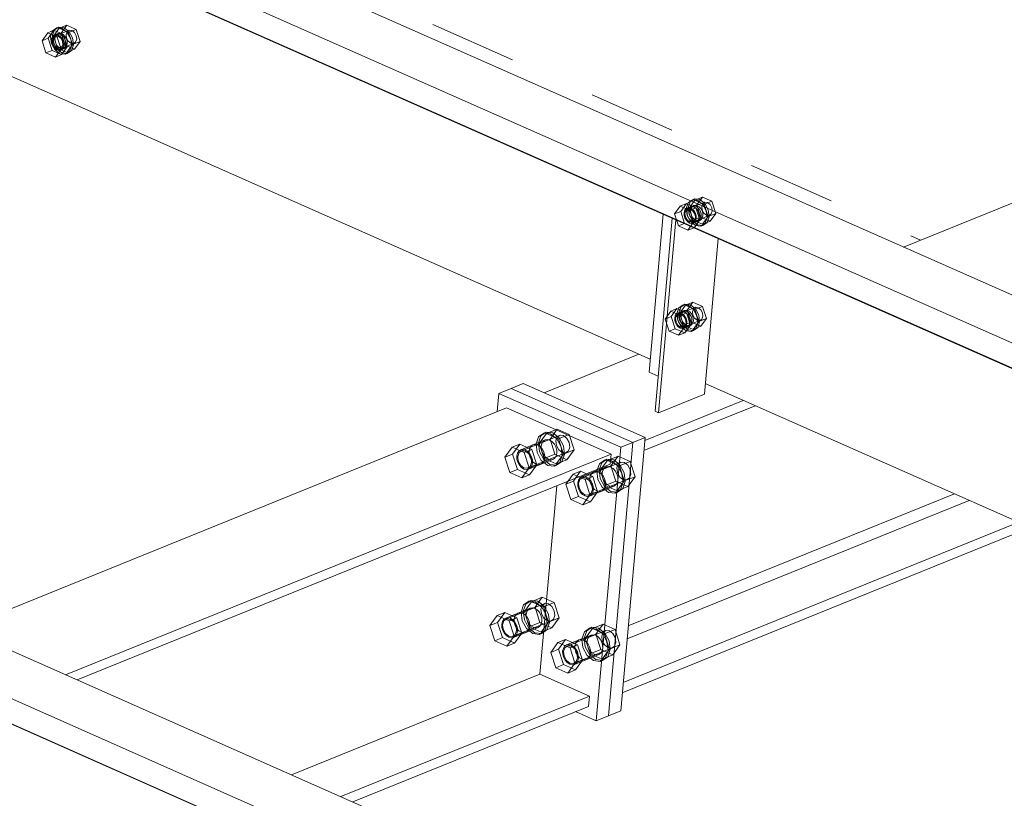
# Model space of a CAD drawing. Header units: millimetres. Extents: x -127 to 701, y 152 to 732.
# Tile 55 of 75: x 521 to 532, y 345 to 354. Entities that reach past the tile are written whole.
import ezdxf

# ---------------------------------------------------------------- set-up
doc = ezdxf.new("R2010")
doc.units = ezdxf.units.MM
for name, pattern in [('XKITLINE00', [0]), ('XKITLINE01', [4, 1, -1, 1, -1]), ('XKITLINE02', [4, 2, -2])]:
    doc.linetypes.add(name, pattern=pattern)
doc.layers.add('Schrauben', color=7, linetype='Continuous', lineweight=0)
doc.layers.add('Teil', color=7, linetype='Continuous', lineweight=0)

msp = doc.modelspace()

# ---------------------------------------------------------------- linework, layer by layer
at = {"layer": 'Schrauben', "linetype": 'XKITLINE02', "lineweight": 0}
for p, q in [((521.02, 353.607), (521.107, 353.643)), ((521.042, 353.552), (521.107, 353.643)), ((521.107, 353.643), (521.217, 353.594)), ((520.945, 353.578), (520.922, 353.513)), ((520.922, 353.513), (520.932, 353.433)), ((520.944, 353.522), (520.967, 353.587)), ((520.954, 353.442), (520.944, 353.522)), ((520.994, 353.612), (520.945, 353.578)), ((521.02, 353.607), (520.955, 353.517)), ((520.955, 353.517), (521.042, 353.552)), ((520.955, 353.517), (520.999, 353.378)), ((520.973, 353.527), (520.961, 353.508)), ((520.967, 353.587), (521.015, 353.62)), ((521.007, 353.546), (520.968, 353.53)), ((520.972, 353.491), (520.978, 353.515)), ((520.99, 353.539), (520.973, 353.527)), ((520.978, 353.52), (521.136, 353.583)), ((520.978, 353.515), (520.99, 353.534)), ((520.99, 353.534), (521.007, 353.546)), ((521.01, 353.542), (520.99, 353.539)), ((520.994, 353.612), (521.015, 353.62)), ((521.055, 353.604), (520.994, 353.612)), ((521.007, 353.546), (521.028, 353.55)), ((521.032, 353.537), (521.01, 353.542)), ((521.015, 353.62), (521.077, 353.613)), ((521.129, 353.559), (521.02, 353.607)), ((521.028, 353.55), (521.05, 353.544)), ((521.054, 353.523), (521.032, 353.537)), ((521.087, 353.414), (521.042, 353.552)), ((521.05, 353.544), (521.071, 353.53)), ((521.072, 353.503), (521.054, 353.523)), ((521.113, 353.559), (521.055, 353.604)), ((521.071, 353.53), (521.089, 353.51)), ((521.077, 353.613), (521.135, 353.567)), ((521.101, 353.534), (521.112, 353.567)), ((521.106, 353.494), (521.101, 353.534)), ((521.112, 353.567), (521.136, 353.583)), ((521.153, 353.486), (521.113, 353.559)), ((521.129, 353.559), (521.217, 353.594)), ((521.174, 353.42), (521.129, 353.559)), ((521.135, 353.567), (521.174, 353.495)), ((521.136, 353.583), (521.167, 353.58)), ((521.167, 353.58), (521.196, 353.557)), ((521.196, 353.557), (521.216, 353.521)), ((521.216, 353.521), (521.221, 353.481)), ((521.217, 353.594), (521.261, 353.456)), ((520.932, 353.433), (520.971, 353.361)), ((520.993, 353.37), (520.954, 353.442)), ((520.961, 353.508), (520.955, 353.483)), ((520.955, 353.483), (520.956, 353.456)), ((520.956, 353.456), (520.964, 353.428)), ((520.964, 353.428), (520.978, 353.402)), ((520.973, 353.463), (520.972, 353.491)), ((520.981, 353.435), (520.973, 353.463)), ((520.978, 353.402), (520.996, 353.382)), ((520.995, 353.409), (520.981, 353.435)), ((521.014, 353.389), (520.995, 353.409)), ((520.999, 353.378), (521.087, 353.414)), ((521.027, 353.368), (521.185, 353.432)), ((521.086, 353.477), (521.072, 353.503)), ((521.077, 353.378), (521.089, 353.397)), ((521.094, 353.449), (521.086, 353.477)), ((521.196, 353.365), (521.087, 353.414)), ((521.089, 353.51), (521.103, 353.484)), ((521.089, 353.397), (521.095, 353.422)), ((521.095, 353.422), (521.094, 353.449)), ((521.106, 353.404), (521.094, 353.385)), ((521.103, 353.484), (521.111, 353.456)), ((521.125, 353.458), (521.106, 353.494)), ((521.112, 353.429), (521.106, 353.404)), ((521.109, 353.33), (521.174, 353.42)), ((521.111, 353.456), (521.112, 353.429)), ((521.154, 353.435), (521.125, 353.458)), ((521.14, 353.341), (521.162, 353.407)), ((521.162, 353.407), (521.153, 353.486)), ((521.185, 353.432), (521.154, 353.435)), ((521.184, 353.415), (521.162, 353.35)), ((521.174, 353.495), (521.184, 353.415)), ((521.174, 353.42), (521.261, 353.456)), ((521.209, 353.448), (521.185, 353.432)), ((521.261, 353.456), (521.196, 353.365)), ((521.221, 353.481), (521.209, 353.448)), ((520.971, 353.361), (521.029, 353.315)), ((521.051, 353.324), (520.993, 353.37)), ((520.996, 353.382), (521.017, 353.368)), ((520.999, 353.378), (521.109, 353.33)), ((521.035, 353.375), (521.014, 353.389)), ((521.017, 353.368), (521.039, 353.363)), ((521.029, 353.315), (521.091, 353.308)), ((521.057, 353.37), (521.035, 353.375)), ((521.077, 353.373), (521.038, 353.357)), ((521.039, 353.363), (521.06, 353.366)), ((521.113, 353.317), (521.051, 353.324)), ((521.077, 353.373), (521.057, 353.37)), ((521.06, 353.366), (521.077, 353.378)), ((521.094, 353.385), (521.077, 353.373)), ((521.091, 353.308), (521.14, 353.341)), ((521.091, 353.308), (521.113, 353.317)), ((521.109, 353.33), (521.196, 353.365)), ((521.162, 353.35), (521.113, 353.317)), ((528.151, 351.566), (528.221, 351.595)), ((528.156, 351.504), (528.221, 351.595)), ((528.243, 351.604), (528.22, 351.539)), ((528.221, 351.595), (528.33, 351.546)), ((528.241, 351.532), (528.434, 351.61)), ((528.242, 351.548), (528.265, 351.613)), ((528.291, 351.638), (528.243, 351.604)), ((528.317, 351.634), (528.252, 351.543)), ((528.265, 351.613), (528.313, 351.647)), ((528.291, 351.638), (528.313, 351.647)), ((528.353, 351.631), (528.291, 351.638)), ((528.313, 351.647), (528.375, 351.64)), ((528.317, 351.634), (528.405, 351.669)), ((528.427, 351.585), (528.317, 351.634)), ((528.34, 351.579), (528.405, 351.669)), ((528.411, 351.585), (528.353, 351.631)), ((528.375, 351.64), (528.433, 351.594)), ((528.398, 351.56), (528.41, 351.593)), ((528.405, 351.669), (528.515, 351.621)), ((528.41, 351.593), (528.434, 351.61)), ((528.427, 351.585), (528.515, 351.621)), ((528.433, 351.594), (528.472, 351.521)), ((528.434, 351.61), (528.465, 351.606)), ((528.465, 351.606), (528.494, 351.583)), ((528.515, 351.621), (528.559, 351.482)), ((528.151, 351.566), (528.086, 351.476)), ((528.086, 351.476), (528.156, 351.504)), ((528.086, 351.476), (528.13, 351.337)), ((528.26, 351.518), (528.151, 351.566)), ((528.2, 351.365), (528.156, 351.504)), ((528.201, 351.511), (528.196, 351.487)), ((528.196, 351.487), (528.197, 351.459)), ((528.213, 351.531), (528.201, 351.511)), ((528.217, 351.515), (528.205, 351.482)), ((528.205, 351.482), (528.21, 351.443)), ((528.23, 351.542), (528.213, 351.531)), ((528.241, 351.532), (528.217, 351.515)), ((528.22, 351.539), (528.23, 351.459)), ((528.23, 351.542), (528.265, 351.557)), ((528.251, 351.546), (528.23, 351.542)), ((528.236, 351.526), (528.231, 351.501)), ((528.231, 351.501), (528.232, 351.473)), ((528.248, 351.545), (528.236, 351.526)), ((528.272, 351.528), (528.241, 351.532)), ((528.252, 351.468), (528.242, 351.548)), ((528.265, 351.557), (528.248, 351.545)), ((528.273, 351.54), (528.251, 351.546)), ((528.252, 351.543), (528.34, 351.579)), ((528.252, 351.543), (528.297, 351.404)), ((528.258, 351.534), (528.253, 351.51)), ((528.253, 351.51), (528.254, 351.482)), ((528.254, 351.482), (528.261, 351.454)), ((528.27, 351.554), (528.258, 351.534)), ((528.26, 351.518), (528.33, 351.546)), ((528.305, 351.379), (528.26, 351.518)), ((528.305, 351.573), (528.265, 351.557)), ((528.286, 351.56), (528.265, 351.557)), ((528.287, 351.565), (528.27, 351.554)), ((528.27, 351.517), (528.276, 351.542)), ((528.271, 351.489), (528.27, 351.517)), ((528.279, 351.461), (528.271, 351.489)), ((528.301, 351.505), (528.272, 351.528)), ((528.294, 351.527), (528.273, 351.54)), ((528.276, 351.542), (528.288, 351.561)), ((528.308, 351.555), (528.286, 351.56)), ((528.308, 351.569), (528.287, 351.565)), ((528.288, 351.561), (528.305, 351.573)), ((528.313, 351.506), (528.294, 351.527)), ((528.321, 351.469), (528.301, 351.505)), ((528.305, 351.573), (528.326, 351.576)), ((528.33, 351.563), (528.308, 351.569)), ((528.329, 351.541), (528.308, 351.555)), ((528.326, 351.48), (528.313, 351.506)), ((528.326, 351.576), (528.347, 351.57)), ((528.334, 351.453), (528.326, 351.48)), ((528.348, 351.52), (528.329, 351.541)), ((528.351, 351.55), (528.33, 351.563)), ((528.33, 351.546), (528.375, 351.407)), ((528.385, 351.44), (528.34, 351.579)), ((528.347, 351.57), (528.369, 351.557)), ((528.361, 351.495), (528.348, 351.52)), ((528.37, 351.529), (528.351, 351.55)), ((528.369, 351.467), (528.361, 351.495)), ((528.369, 351.557), (528.387, 351.536)), ((528.383, 351.504), (528.37, 351.529)), ((528.391, 351.476), (528.383, 351.504)), ((528.387, 351.536), (528.401, 351.511)), ((528.392, 351.448), (528.391, 351.476)), ((528.403, 351.521), (528.398, 351.56)), ((528.401, 351.511), (528.409, 351.483)), ((528.423, 351.484), (528.403, 351.521)), ((528.409, 351.483), (528.41, 351.455)), ((528.45, 351.512), (528.411, 351.585)), ((528.452, 351.461), (528.423, 351.484)), ((528.471, 351.446), (528.427, 351.585)), ((528.46, 351.433), (528.45, 351.512)), ((528.471, 351.446), (528.559, 351.482)), ((528.472, 351.521), (528.482, 351.442)), ((528.494, 351.583), (528.513, 351.547)), ((528.559, 351.482), (528.494, 351.391)), ((528.518, 351.507), (528.507, 351.475)), ((528.513, 351.547), (528.518, 351.507)), ((528.13, 351.337), (528.2, 351.365)), ((528.197, 351.459), (528.204, 351.431)), ((528.31, 351.317), (528.2, 351.365)), ((528.204, 351.431), (528.218, 351.406)), ((528.21, 351.443), (528.23, 351.406)), ((528.218, 351.406), (528.237, 351.385)), ((528.23, 351.459), (528.269, 351.387)), ((528.23, 351.406), (528.259, 351.383)), ((528.232, 351.473), (528.24, 351.445)), ((528.237, 351.385), (528.258, 351.371)), ((528.24, 351.445), (528.253, 351.42)), ((528.24, 351.289), (528.305, 351.379)), ((528.291, 351.396), (528.252, 351.468)), ((528.253, 351.42), (528.272, 351.399)), ((528.258, 351.371), (528.28, 351.366)), ((528.259, 351.383), (528.29, 351.38)), ((528.261, 351.454), (528.275, 351.429)), ((528.269, 351.387), (528.327, 351.341)), ((528.272, 351.399), (528.293, 351.386)), ((528.275, 351.429), (528.294, 351.408)), ((528.293, 351.436), (528.279, 351.461)), ((528.28, 351.366), (528.3, 351.369)), ((528.29, 351.38), (528.483, 351.458)), ((528.29, 351.38), (528.314, 351.397)), ((528.349, 351.35), (528.291, 351.396)), ((528.311, 351.415), (528.293, 351.436)), ((528.293, 351.386), (528.315, 351.38)), ((528.294, 351.408), (528.315, 351.394)), ((528.297, 351.404), (528.385, 351.44)), ((528.297, 351.404), (528.406, 351.356)), ((528.3, 351.369), (528.335, 351.383)), ((528.3, 351.369), (528.318, 351.381)), ((528.305, 351.379), (528.375, 351.407)), ((528.375, 351.407), (528.31, 351.317)), ((528.332, 351.402), (528.311, 351.415)), ((528.314, 351.397), (528.325, 351.429)), ((528.315, 351.394), (528.337, 351.389)), ((528.315, 351.38), (528.335, 351.383)), ((528.318, 351.381), (528.33, 351.4)), ((528.325, 351.429), (528.321, 351.469)), ((528.33, 351.4), (528.335, 351.425)), ((528.354, 351.396), (528.332, 351.402)), ((528.335, 351.425), (528.334, 351.453)), ((528.375, 351.399), (528.335, 351.383)), ((528.335, 351.383), (528.353, 351.395)), ((528.337, 351.389), (528.357, 351.392)), ((528.353, 351.395), (528.365, 351.415)), ((528.375, 351.399), (528.354, 351.396)), ((528.357, 351.392), (528.375, 351.404)), ((528.365, 351.415), (528.37, 351.439)), ((528.37, 351.439), (528.369, 351.467)), ((528.375, 351.404), (528.387, 351.423)), ((528.392, 351.411), (528.375, 351.399)), ((528.494, 351.391), (528.385, 351.44)), ((528.387, 351.423), (528.392, 351.448)), ((528.389, 351.334), (528.437, 351.368)), ((528.404, 351.43), (528.392, 351.411)), ((528.41, 351.455), (528.404, 351.43)), ((528.406, 351.356), (528.471, 351.446)), ((528.406, 351.356), (528.494, 351.391)), ((528.459, 351.377), (528.411, 351.343)), ((528.437, 351.368), (528.46, 351.433)), ((528.483, 351.458), (528.452, 351.461)), ((528.482, 351.442), (528.459, 351.377)), ((528.507, 351.475), (528.483, 351.458)), ((528.13, 351.337), (528.24, 351.289)), ((528.24, 351.289), (528.31, 351.317)), ((528.327, 351.341), (528.389, 351.334)), ((528.411, 351.343), (528.349, 351.35)), ((528.389, 351.334), (528.411, 351.343)), ((528.21, 350.427), (528.297, 350.462)), ((528.232, 350.372), (528.297, 350.462)), ((528.297, 350.462), (528.407, 350.414)), ((528.043, 350.359), (527.978, 350.269)), ((528.043, 350.359), (528.113, 350.388)), ((528.153, 350.311), (528.043, 350.359)), ((528.048, 350.297), (528.113, 350.388)), ((528.135, 350.397), (528.112, 350.332)), ((528.113, 350.388), (528.223, 350.339)), ((528.123, 350.335), (528.158, 350.35)), ((528.133, 350.325), (528.326, 350.403)), ((528.134, 350.341), (528.157, 350.406)), ((528.184, 350.431), (528.135, 350.397)), ((528.158, 350.35), (528.141, 350.338)), ((528.21, 350.427), (528.145, 350.336)), ((528.145, 350.336), (528.232, 350.372)), ((528.163, 350.347), (528.151, 350.327)), ((528.157, 350.406), (528.205, 350.44)), ((528.197, 350.366), (528.158, 350.35)), ((528.178, 350.353), (528.158, 350.35)), ((528.18, 350.358), (528.163, 350.347)), ((528.168, 350.335), (528.18, 350.354)), ((528.2, 350.348), (528.178, 350.353)), ((528.18, 350.354), (528.197, 350.366)), ((528.2, 350.362), (528.18, 350.358)), ((528.184, 350.431), (528.205, 350.44)), ((528.245, 350.424), (528.184, 350.431)), ((528.197, 350.366), (528.218, 350.369)), ((528.222, 350.356), (528.2, 350.362)), ((528.222, 350.334), (528.2, 350.348)), ((528.205, 350.44), (528.267, 350.433)), ((528.319, 350.378), (528.21, 350.427)), ((528.218, 350.369), (528.24, 350.364)), ((528.244, 350.343), (528.222, 350.356)), ((528.277, 350.233), (528.232, 350.372)), ((528.24, 350.364), (528.261, 350.35)), ((528.303, 350.378), (528.245, 350.424)), ((528.261, 350.35), (528.279, 350.329)), ((528.267, 350.433), (528.325, 350.387)), ((528.291, 350.353), (528.302, 350.386)), ((528.296, 350.314), (528.291, 350.353)), ((528.302, 350.386), (528.326, 350.403)), ((528.343, 350.306), (528.303, 350.378)), ((528.319, 350.378), (528.407, 350.414)), ((528.364, 350.239), (528.319, 350.378)), ((528.325, 350.387), (528.364, 350.314)), ((528.326, 350.403), (528.357, 350.399)), ((528.357, 350.399), (528.386, 350.376)), ((528.386, 350.376), (528.406, 350.34)), ((528.407, 350.414), (528.451, 350.275)), ((527.978, 350.269), (528.048, 350.297)), ((527.978, 350.269), (528.023, 350.13)), ((528.093, 350.158), (528.048, 350.297)), ((528.094, 350.304), (528.088, 350.28)), ((528.088, 350.28), (528.089, 350.252)), ((528.089, 350.252), (528.097, 350.224)), ((528.106, 350.324), (528.094, 350.304)), ((528.109, 350.308), (528.098, 350.275)), ((528.098, 350.275), (528.103, 350.236)), ((528.103, 350.236), (528.122, 350.199)), ((528.123, 350.335), (528.106, 350.324)), ((528.133, 350.325), (528.109, 350.308)), ((528.112, 350.332), (528.122, 350.253)), ((528.122, 350.253), (528.161, 350.18)), ((528.143, 350.339), (528.123, 350.335)), ((528.129, 350.319), (528.123, 350.294)), ((528.123, 350.294), (528.124, 350.266)), ((528.124, 350.266), (528.132, 350.238)), ((528.141, 350.338), (528.129, 350.319)), ((528.132, 350.238), (528.146, 350.213)), ((528.164, 350.321), (528.133, 350.325)), ((528.144, 350.261), (528.134, 350.341)), ((528.165, 350.333), (528.143, 350.339)), ((528.183, 350.189), (528.144, 350.261)), ((528.145, 350.336), (528.189, 350.197)), ((528.151, 350.327), (528.145, 350.303)), ((528.145, 350.303), (528.146, 350.275)), ((528.146, 350.275), (528.154, 350.247)), ((528.153, 350.311), (528.223, 350.339)), ((528.197, 350.172), (528.153, 350.311)), ((528.154, 350.247), (528.168, 350.222)), ((528.162, 350.31), (528.168, 350.335)), ((528.163, 350.282), (528.162, 350.31)), ((528.171, 350.254), (528.163, 350.282)), ((528.193, 350.298), (528.164, 350.321)), ((528.187, 350.32), (528.165, 350.333)), ((528.185, 350.229), (528.171, 350.254)), ((528.182, 350.173), (528.375, 350.251)), ((528.205, 350.299), (528.187, 350.32)), ((528.189, 350.197), (528.277, 350.233)), ((528.213, 350.262), (528.193, 350.298)), ((528.219, 350.274), (528.205, 350.299)), ((528.218, 350.222), (528.213, 350.262)), ((528.227, 350.246), (528.219, 350.274)), ((528.24, 350.313), (528.222, 350.334)), ((528.223, 350.339), (528.267, 350.2)), ((528.228, 350.218), (528.227, 350.246)), ((528.254, 350.288), (528.24, 350.313)), ((528.262, 350.322), (528.244, 350.343)), ((528.262, 350.26), (528.254, 350.288)), ((528.257, 350.208), (528.263, 350.232)), ((528.276, 350.297), (528.262, 350.322)), ((528.263, 350.232), (528.262, 350.26)), ((528.284, 350.269), (528.276, 350.297)), ((528.386, 350.185), (528.277, 350.233)), ((528.279, 350.329), (528.293, 350.304)), ((528.279, 350.216), (528.285, 350.241)), ((528.285, 350.241), (528.284, 350.269)), ((528.293, 350.304), (528.301, 350.276)), ((528.315, 350.277), (528.296, 350.314)), ((528.302, 350.248), (528.296, 350.224)), ((528.299, 350.149), (528.364, 350.239)), ((528.301, 350.276), (528.302, 350.248)), ((528.344, 350.255), (528.315, 350.277)), ((528.352, 350.226), (528.343, 350.306)), ((528.375, 350.251), (528.344, 350.255)), ((528.374, 350.235), (528.352, 350.17)), ((528.364, 350.314), (528.374, 350.235)), ((528.364, 350.239), (528.451, 350.275)), ((528.399, 350.268), (528.375, 350.251)), ((528.451, 350.275), (528.386, 350.185)), ((528.411, 350.3), (528.399, 350.268)), ((528.406, 350.34), (528.411, 350.3)), ((528.023, 350.13), (528.093, 350.158)), ((528.023, 350.13), (528.132, 350.082)), ((528.202, 350.11), (528.093, 350.158)), ((528.097, 350.224), (528.111, 350.199)), ((528.111, 350.199), (528.129, 350.178)), ((528.122, 350.199), (528.151, 350.176)), ((528.129, 350.178), (528.15, 350.164)), ((528.132, 350.082), (528.197, 350.172)), ((528.146, 350.213), (528.164, 350.192)), ((528.15, 350.164), (528.172, 350.159)), ((528.151, 350.176), (528.182, 350.173)), ((528.161, 350.18), (528.219, 350.134)), ((528.164, 350.192), (528.185, 350.179)), ((528.168, 350.222), (528.186, 350.201)), ((528.172, 350.159), (528.193, 350.162)), ((528.182, 350.173), (528.206, 350.19)), ((528.241, 350.143), (528.183, 350.189)), ((528.204, 350.208), (528.185, 350.229)), ((528.185, 350.179), (528.207, 350.173)), ((528.186, 350.201), (528.207, 350.187)), ((528.189, 350.197), (528.299, 350.149)), ((528.193, 350.162), (528.228, 350.177)), ((528.193, 350.162), (528.21, 350.174)), ((528.197, 350.172), (528.267, 350.2)), ((528.267, 350.2), (528.202, 350.11)), ((528.225, 350.195), (528.204, 350.208)), ((528.206, 350.19), (528.218, 350.222)), ((528.207, 350.187), (528.229, 350.182)), ((528.207, 350.173), (528.228, 350.177)), ((528.21, 350.174), (528.222, 350.193)), ((528.219, 350.134), (528.281, 350.127)), ((528.222, 350.193), (528.228, 350.218)), ((528.247, 350.189), (528.225, 350.195)), ((528.267, 350.193), (528.228, 350.177)), ((528.228, 350.177), (528.245, 350.188)), ((528.229, 350.182), (528.25, 350.185)), ((528.303, 350.136), (528.241, 350.143)), ((528.245, 350.188), (528.257, 350.208)), ((528.267, 350.193), (528.247, 350.189)), ((528.25, 350.185), (528.267, 350.197)), ((528.267, 350.197), (528.279, 350.216)), ((528.284, 350.204), (528.267, 350.193)), ((528.281, 350.127), (528.33, 350.161)), ((528.281, 350.127), (528.303, 350.136)), ((528.296, 350.224), (528.284, 350.204)), ((528.299, 350.149), (528.386, 350.185)), ((528.352, 350.17), (528.303, 350.136)), ((528.33, 350.161), (528.352, 350.226)), ((528.132, 350.082), (528.202, 350.11)), ((526.615, 348.956), (526.738, 349.005)), ((526.656, 348.891), (526.738, 349.005)), ((526.738, 349.005), (526.876, 348.944)), ((526.6, 348.881), (526.32, 348.767)), ((526.332, 348.757), (526.771, 348.935)), ((526.524, 348.917), (526.495, 348.836)), ((526.522, 348.846), (526.55, 348.928)), ((526.584, 348.959), (526.524, 348.917)), ((526.615, 348.956), (526.533, 348.841)), ((526.533, 348.841), (526.656, 348.891)), ((526.55, 348.928), (526.611, 348.97)), ((526.578, 348.865), (526.6, 348.881)), ((526.584, 348.959), (526.611, 348.97)), ((526.661, 348.951), (526.584, 348.959)), ((526.6, 348.881), (526.627, 348.885)), ((526.611, 348.97), (526.688, 348.961)), ((526.754, 348.894), (526.615, 348.956)), ((526.627, 348.885), (526.655, 348.878)), ((526.655, 348.878), (526.682, 348.86)), ((526.712, 348.716), (526.656, 348.891)), ((526.734, 348.893), (526.661, 348.951)), ((526.688, 348.961), (526.76, 348.904)), ((526.723, 348.869), (526.738, 348.912)), ((526.783, 348.803), (526.734, 348.893)), ((526.738, 348.912), (526.771, 348.935)), ((526.754, 348.894), (526.876, 348.944)), ((526.81, 348.719), (526.754, 348.894)), ((526.76, 348.904), (526.809, 348.813)), ((526.771, 348.935), (526.812, 348.93)), ((526.812, 348.93), (526.85, 348.899)), ((526.85, 348.899), (526.876, 348.851)), ((526.876, 348.944), (526.933, 348.769)), ((526.221, 348.796), (526.138, 348.682)), ((526.221, 348.796), (526.308, 348.831)), ((526.359, 348.735), (526.221, 348.796)), ((526.226, 348.717), (526.308, 348.831)), ((526.32, 348.767), (526.298, 348.752)), ((526.308, 348.831), (526.447, 348.77)), ((526.346, 348.771), (526.32, 348.767)), ((526.374, 348.765), (526.346, 348.771)), ((526.359, 348.735), (526.447, 348.77)), ((526.402, 348.747), (526.374, 348.765)), ((526.422, 348.784), (526.415, 348.752)), ((526.438, 348.809), (526.422, 348.784)), ((526.46, 348.824), (526.438, 348.809)), ((526.447, 348.77), (526.503, 348.595)), ((526.486, 348.828), (526.46, 348.824)), ((526.515, 348.821), (526.486, 348.828)), ((526.495, 348.836), (526.507, 348.736)), ((526.542, 348.804), (526.515, 348.821)), ((526.534, 348.747), (526.522, 348.846)), ((526.533, 348.841), (526.589, 348.666)), ((526.566, 348.777), (526.542, 348.804)), ((526.555, 348.809), (526.563, 348.841)), ((526.557, 348.774), (526.555, 348.809)), ((526.567, 348.738), (526.557, 348.774)), ((526.563, 348.841), (526.578, 348.865)), ((526.583, 348.744), (526.566, 348.777)), ((526.682, 348.86), (526.706, 348.834)), ((526.706, 348.834), (526.724, 348.801)), ((526.73, 348.816), (526.723, 348.869)), ((526.724, 348.801), (526.734, 348.765)), ((526.756, 348.767), (526.73, 348.816)), ((526.734, 348.765), (526.735, 348.73)), ((526.794, 348.737), (526.756, 348.767)), ((526.795, 348.703), (526.783, 348.803)), ((526.809, 348.813), (526.821, 348.714)), ((526.81, 348.719), (526.933, 348.769)), ((526.85, 348.654), (526.933, 348.769)), ((526.883, 348.798), (526.868, 348.754)), ((526.876, 348.851), (526.883, 348.798)), ((526.138, 348.682), (526.226, 348.717)), ((526.138, 348.682), (526.195, 348.506)), ((526.282, 348.542), (526.226, 348.717)), ((526.282, 348.727), (526.275, 348.696)), ((526.275, 348.696), (526.276, 348.66)), ((526.276, 348.66), (526.286, 348.624)), ((526.298, 348.752), (526.282, 348.727)), ((526.3, 348.735), (526.285, 348.691)), ((526.285, 348.691), (526.291, 348.638)), ((526.332, 348.757), (526.3, 348.735)), ((526.373, 348.752), (526.332, 348.757)), ((526.415, 348.559), (526.359, 348.735)), ((526.412, 348.722), (526.373, 348.752)), ((526.397, 348.555), (526.835, 348.732)), ((526.425, 348.72), (526.402, 348.747)), ((526.69, 348.658), (526.41, 348.545)), ((526.438, 348.674), (526.412, 348.722)), ((526.415, 348.752), (526.416, 348.717)), ((526.416, 348.717), (526.426, 348.681)), ((526.443, 348.688), (526.425, 348.72)), ((526.426, 348.681), (526.444, 348.648)), ((526.444, 348.621), (526.438, 348.674)), ((526.453, 348.652), (526.443, 348.688)), ((526.454, 348.616), (526.453, 348.652)), ((526.507, 348.736), (526.556, 348.646)), ((526.583, 348.656), (526.534, 348.747)), ((526.584, 348.705), (526.567, 348.738)), ((526.593, 348.708), (526.583, 348.744)), ((526.655, 348.599), (526.583, 348.656)), ((526.608, 348.678), (526.584, 348.705)), ((526.587, 348.641), (526.595, 348.673)), ((526.589, 348.666), (526.712, 348.716)), ((526.589, 348.666), (526.728, 348.605)), ((526.595, 348.673), (526.593, 348.708)), ((526.635, 348.661), (526.608, 348.678)), ((526.664, 348.654), (526.635, 348.661)), ((526.69, 348.658), (526.664, 348.654)), ((526.712, 348.673), (526.69, 348.658)), ((526.85, 348.654), (526.712, 348.716)), ((526.728, 348.698), (526.712, 348.673)), ((526.735, 348.73), (526.728, 348.698)), ((526.728, 348.605), (526.81, 348.719)), ((526.728, 348.605), (526.85, 348.654)), ((526.767, 348.622), (526.795, 348.703)), ((526.821, 348.714), (526.793, 348.632)), ((526.835, 348.732), (526.794, 348.737)), ((526.868, 348.754), (526.835, 348.732)), ((527.283, 348.65), (527.223, 348.608)), ((527.249, 348.619), (527.31, 348.661)), ((527.283, 348.65), (527.31, 348.661)), ((527.36, 348.641), (527.283, 348.65)), ((527.31, 348.661), (527.387, 348.652)), ((527.314, 348.646), (527.437, 348.696)), ((527.355, 348.582), (527.437, 348.696)), ((527.387, 348.652), (527.459, 348.595)), ((527.437, 348.696), (527.575, 348.635)), ((526.195, 348.506), (526.282, 348.542)), ((526.421, 348.48), (526.282, 348.542)), ((526.286, 348.624), (526.304, 348.591)), ((526.291, 348.638), (526.317, 348.59)), ((526.304, 348.591), (526.328, 348.565)), ((526.317, 348.59), (526.356, 348.559)), ((526.328, 348.565), (526.355, 348.547)), ((526.333, 348.445), (526.415, 348.559)), ((526.355, 348.547), (526.383, 348.54)), ((526.356, 348.559), (526.397, 348.555)), ((526.383, 348.54), (526.41, 348.545)), ((526.397, 348.555), (526.429, 348.577)), ((526.41, 348.545), (526.432, 348.56)), ((526.415, 348.559), (526.503, 348.595)), ((526.421, 348.48), (526.503, 348.595)), ((526.429, 348.577), (526.444, 348.621)), ((526.432, 348.56), (526.447, 348.585)), ((526.444, 348.648), (526.468, 348.622)), ((526.447, 348.585), (526.454, 348.616)), ((526.468, 348.622), (526.495, 348.604)), ((526.495, 348.604), (526.523, 348.597)), ((526.523, 348.597), (526.55, 348.601)), ((526.55, 348.601), (526.572, 348.617)), ((526.556, 348.646), (526.629, 348.588)), ((526.572, 348.617), (526.587, 348.641)), ((526.629, 348.588), (526.706, 348.58)), ((526.732, 348.59), (526.655, 348.599)), ((526.706, 348.58), (526.767, 348.622)), ((526.706, 348.58), (526.732, 348.59)), ((526.793, 348.632), (526.732, 348.59)), ((527.299, 348.571), (527.019, 348.458)), ((527.47, 348.625), (527.031, 348.448)), ((527.223, 348.608), (527.194, 348.526)), ((527.221, 348.537), (527.249, 348.619)), ((527.233, 348.438), (527.221, 348.537)), ((527.314, 348.646), (527.232, 348.532)), ((527.232, 348.532), (527.355, 348.582)), ((527.262, 348.532), (527.277, 348.556)), ((527.277, 348.556), (527.299, 348.571)), ((527.299, 348.571), (527.326, 348.576)), ((527.453, 348.585), (527.314, 348.646)), ((527.326, 348.576), (527.354, 348.569)), ((527.354, 348.569), (527.381, 348.551)), ((527.411, 348.406), (527.355, 348.582)), ((527.433, 348.584), (527.36, 348.641)), ((527.381, 348.551), (527.405, 348.525)), ((527.422, 348.559), (527.437, 348.603)), ((527.429, 348.506), (527.422, 348.559)), ((527.482, 348.493), (527.433, 348.584)), ((527.437, 348.603), (527.47, 348.625)), ((527.453, 348.585), (527.575, 348.635)), ((527.509, 348.41), (527.453, 348.585)), ((527.459, 348.595), (527.508, 348.504)), ((527.47, 348.625), (527.511, 348.621)), ((527.511, 348.621), (527.549, 348.59)), ((527.549, 348.59), (527.576, 348.542)), ((527.575, 348.635), (527.632, 348.459)), ((527.576, 348.542), (527.582, 348.489)), ((526.195, 348.506), (526.333, 348.445)), ((526.333, 348.445), (526.421, 348.48)), ((526.92, 348.487), (526.86, 348.404)), ((526.92, 348.487), (527.007, 348.522)), ((526.988, 348.456), (526.92, 348.487)), ((527.007, 348.522), (526.948, 348.44)), ((527.076, 348.492), (527.007, 348.522)), ((527.535, 348.423), (527.096, 348.245)), ((527.121, 348.475), (527.114, 348.443)), ((527.114, 348.443), (527.115, 348.408)), ((527.137, 348.499), (527.121, 348.475)), ((527.159, 348.515), (527.137, 348.499)), ((527.185, 348.519), (527.159, 348.515)), ((527.214, 348.512), (527.185, 348.519)), ((527.194, 348.526), (527.206, 348.427)), ((527.206, 348.427), (527.255, 348.337)), ((527.241, 348.494), (527.214, 348.512)), ((527.232, 348.532), (527.288, 348.357)), ((527.282, 348.347), (527.233, 348.438)), ((527.265, 348.468), (527.241, 348.494)), ((527.254, 348.5), (527.262, 348.532)), ((527.256, 348.464), (527.254, 348.5)), ((527.266, 348.429), (527.256, 348.464)), ((527.282, 348.435), (527.265, 348.468)), ((527.284, 348.396), (527.266, 348.429)), ((527.292, 348.399), (527.282, 348.435)), ((527.405, 348.525), (527.423, 348.492)), ((527.423, 348.492), (527.433, 348.456)), ((527.455, 348.458), (527.429, 348.506)), ((527.433, 348.456), (527.434, 348.42)), ((527.493, 348.428), (527.455, 348.458)), ((527.494, 348.394), (527.482, 348.493)), ((527.535, 348.423), (527.493, 348.428)), ((527.508, 348.504), (527.52, 348.405)), ((527.509, 348.41), (527.632, 348.459)), ((527.567, 348.445), (527.535, 348.423)), ((527.55, 348.345), (527.632, 348.459)), ((527.582, 348.489), (527.567, 348.445)), ((527.389, 348.349), (527.109, 348.235)), ((527.115, 348.408), (527.125, 348.372)), ((527.125, 348.372), (527.143, 348.339)), ((527.143, 348.339), (527.167, 348.312)), ((527.167, 348.312), (527.194, 348.295)), ((527.255, 348.337), (527.328, 348.279)), ((527.271, 348.307), (527.286, 348.332)), ((527.354, 348.29), (527.282, 348.347)), ((527.307, 348.369), (527.284, 348.396)), ((527.286, 348.332), (527.294, 348.364)), ((527.288, 348.357), (527.411, 348.406)), ((527.288, 348.357), (527.427, 348.295)), ((527.294, 348.364), (527.292, 348.399)), ((527.334, 348.352), (527.307, 348.369)), ((527.363, 348.345), (527.334, 348.352)), ((527.389, 348.349), (527.363, 348.345)), ((527.411, 348.364), (527.389, 348.349)), ((527.405, 348.27), (527.466, 348.312)), ((527.55, 348.345), (527.411, 348.406)), ((527.427, 348.389), (527.411, 348.364)), ((527.434, 348.42), (527.427, 348.389)), ((527.427, 348.295), (527.509, 348.41)), ((527.427, 348.295), (527.55, 348.345)), ((527.492, 348.323), (527.431, 348.281)), ((527.466, 348.312), (527.494, 348.394)), ((527.52, 348.405), (527.492, 348.323)), ((527.194, 348.295), (527.222, 348.288)), ((527.222, 348.288), (527.249, 348.292)), ((527.249, 348.292), (527.271, 348.307)), ((527.328, 348.279), (527.405, 348.27)), ((527.431, 348.281), (527.354, 348.29)), ((527.405, 348.27), (527.431, 348.281)), ((526.443, 347.024), (526.566, 347.074)), ((526.484, 346.96), (526.566, 347.074)), ((526.566, 347.074), (526.704, 347.013)), ((526.16, 346.826), (526.598, 347.004)), ((526.351, 346.986), (526.323, 346.905)), ((526.349, 346.915), (526.378, 346.997)), ((526.412, 347.028), (526.351, 346.986)), ((526.443, 347.024), (526.361, 346.91)), ((526.361, 346.91), (526.484, 346.96)), ((526.378, 346.997), (526.438, 347.039)), ((526.412, 347.028), (526.438, 347.039)), ((526.489, 347.019), (526.412, 347.028)), ((526.428, 346.95), (526.454, 346.954)), ((526.438, 347.039), (526.515, 347.03)), ((526.581, 346.963), (526.443, 347.024)), ((526.454, 346.954), (526.483, 346.947)), ((526.54, 346.784), (526.484, 346.96)), ((526.562, 346.962), (526.489, 347.019)), ((526.515, 347.03), (526.588, 346.973)), ((526.551, 346.938), (526.566, 346.981)), ((526.611, 346.871), (526.562, 346.962)), ((526.566, 346.981), (526.598, 347.004)), ((526.581, 346.963), (526.704, 347.013)), ((526.638, 346.788), (526.581, 346.963)), ((526.588, 346.973), (526.637, 346.882)), ((526.598, 347.004), (526.639, 346.999)), ((526.639, 346.999), (526.678, 346.968)), ((526.678, 346.968), (526.704, 346.92)), ((526.704, 347.013), (526.76, 346.837)), ((526.048, 346.865), (525.966, 346.751)), ((526.048, 346.865), (526.136, 346.9)), ((526.187, 346.804), (526.048, 346.865)), ((526.054, 346.786), (526.136, 346.9)), ((526.136, 346.9), (526.274, 346.839)), ((526.428, 346.95), (526.147, 346.836)), ((526.174, 346.84), (526.147, 346.836)), ((526.202, 346.833), (526.174, 346.84)), ((526.25, 346.853), (526.243, 346.821)), ((526.266, 346.878), (526.25, 346.853)), ((526.288, 346.893), (526.266, 346.878)), ((526.314, 346.897), (526.288, 346.893)), ((526.342, 346.89), (526.314, 346.897)), ((526.323, 346.905), (526.335, 346.805)), ((526.37, 346.873), (526.342, 346.89)), ((526.361, 346.816), (526.349, 346.915)), ((526.361, 346.91), (526.417, 346.735)), ((526.393, 346.846), (526.37, 346.873)), ((526.383, 346.878), (526.39, 346.91)), ((526.384, 346.843), (526.383, 346.878)), ((526.394, 346.807), (526.384, 346.843)), ((526.39, 346.91), (526.406, 346.934)), ((526.411, 346.813), (526.393, 346.846)), ((526.406, 346.934), (526.428, 346.95)), ((526.483, 346.947), (526.51, 346.929)), ((526.51, 346.929), (526.534, 346.903)), ((526.534, 346.903), (526.551, 346.87)), ((526.557, 346.885), (526.551, 346.938)), ((526.551, 346.87), (526.561, 346.834)), ((526.583, 346.836), (526.557, 346.885)), ((526.623, 346.772), (526.611, 346.871)), ((526.637, 346.882), (526.649, 346.783)), ((526.711, 346.867), (526.696, 346.823)), ((526.704, 346.92), (526.711, 346.867)), ((525.966, 346.751), (526.054, 346.786)), ((525.966, 346.751), (526.022, 346.575)), ((526.11, 346.611), (526.054, 346.786)), ((526.11, 346.796), (526.102, 346.765)), ((526.102, 346.765), (526.104, 346.729)), ((526.104, 346.729), (526.114, 346.693)), ((526.125, 346.821), (526.11, 346.796)), ((526.127, 346.804), (526.112, 346.76)), ((526.112, 346.76), (526.119, 346.707)), ((526.147, 346.836), (526.125, 346.821)), ((526.16, 346.826), (526.127, 346.804)), ((526.201, 346.821), (526.16, 346.826)), ((526.187, 346.804), (526.274, 346.839)), ((526.243, 346.628), (526.187, 346.804)), ((526.24, 346.791), (526.201, 346.821)), ((526.229, 346.816), (526.202, 346.833)), ((526.225, 346.624), (526.663, 346.801)), ((526.253, 346.789), (526.229, 346.816)), ((526.518, 346.727), (526.237, 346.614)), ((526.266, 346.742), (526.24, 346.791)), ((526.243, 346.821), (526.244, 346.786)), ((526.244, 346.786), (526.254, 346.75)), ((526.271, 346.756), (526.253, 346.789)), ((526.254, 346.75), (526.272, 346.717)), ((526.272, 346.689), (526.266, 346.742)), ((526.281, 346.721), (526.271, 346.756)), ((526.274, 346.839), (526.331, 346.664)), ((526.335, 346.805), (526.384, 346.715)), ((526.41, 346.725), (526.361, 346.816)), ((526.412, 346.774), (526.394, 346.807)), ((526.421, 346.777), (526.411, 346.813)), ((526.436, 346.747), (526.412, 346.774)), ((526.415, 346.71), (526.422, 346.742)), ((526.417, 346.735), (526.54, 346.784)), ((526.417, 346.735), (526.555, 346.674)), ((526.422, 346.742), (526.421, 346.777)), ((526.463, 346.73), (526.436, 346.747)), ((526.491, 346.723), (526.463, 346.73)), ((526.518, 346.727), (526.491, 346.723)), ((526.54, 346.742), (526.518, 346.727)), ((526.678, 346.723), (526.54, 346.784)), ((526.555, 346.767), (526.54, 346.742)), ((526.563, 346.799), (526.555, 346.767)), ((526.555, 346.674), (526.638, 346.788)), ((526.561, 346.834), (526.563, 346.799)), ((526.622, 346.806), (526.583, 346.836)), ((526.595, 346.69), (526.623, 346.772)), ((526.649, 346.783), (526.621, 346.701)), ((526.663, 346.801), (526.622, 346.806)), ((526.638, 346.788), (526.76, 346.837)), ((526.696, 346.823), (526.663, 346.801)), ((526.678, 346.723), (526.76, 346.837)), ((527.077, 346.688), (527.137, 346.73)), ((527.111, 346.719), (527.137, 346.73)), ((527.137, 346.73), (527.214, 346.721)), ((527.142, 346.715), (527.265, 346.765)), ((527.183, 346.651), (527.265, 346.765)), ((527.265, 346.765), (527.403, 346.704)), ((526.114, 346.693), (526.132, 346.66)), ((526.119, 346.707), (526.145, 346.659)), ((526.132, 346.66), (526.155, 346.634)), ((526.145, 346.659), (526.184, 346.628)), ((526.155, 346.634), (526.183, 346.616)), ((526.161, 346.514), (526.243, 346.628)), ((526.183, 346.616), (526.211, 346.609)), ((526.184, 346.628), (526.225, 346.624)), ((526.225, 346.624), (526.257, 346.646)), ((526.237, 346.614), (526.259, 346.629)), ((526.243, 346.628), (526.331, 346.664)), ((526.249, 346.549), (526.331, 346.664)), ((526.257, 346.646), (526.272, 346.689)), ((526.259, 346.629), (526.275, 346.653)), ((526.272, 346.717), (526.296, 346.691)), ((526.275, 346.653), (526.282, 346.685)), ((526.282, 346.685), (526.281, 346.721)), ((526.296, 346.691), (526.323, 346.673)), ((526.323, 346.673), (526.351, 346.666)), ((526.351, 346.666), (526.378, 346.67)), ((526.378, 346.67), (526.4, 346.686)), ((526.384, 346.715), (526.457, 346.657)), ((526.4, 346.686), (526.415, 346.71)), ((526.483, 346.668), (526.41, 346.725)), ((526.457, 346.657), (526.534, 346.648)), ((526.56, 346.659), (526.483, 346.668)), ((526.534, 346.648), (526.595, 346.69)), ((526.534, 346.648), (526.56, 346.659)), ((526.555, 346.674), (526.678, 346.723)), ((526.621, 346.701), (526.56, 346.659)), ((527.127, 346.64), (526.846, 346.527)), ((527.297, 346.694), (526.859, 346.517)), ((527.05, 346.677), (527.022, 346.595)), ((527.048, 346.606), (527.077, 346.688)), ((527.111, 346.719), (527.05, 346.677)), ((527.142, 346.715), (527.06, 346.601)), ((527.06, 346.601), (527.183, 346.651)), ((527.089, 346.601), (527.105, 346.625)), ((527.105, 346.625), (527.127, 346.64)), ((527.188, 346.71), (527.111, 346.719)), ((527.127, 346.64), (527.153, 346.645)), ((527.28, 346.654), (527.142, 346.715)), ((527.153, 346.645), (527.182, 346.638)), ((527.182, 346.638), (527.209, 346.62)), ((527.239, 346.475), (527.183, 346.651)), ((527.261, 346.653), (527.188, 346.71)), ((527.209, 346.62), (527.233, 346.594)), ((527.214, 346.721), (527.287, 346.663)), ((527.25, 346.628), (527.265, 346.672)), ((527.256, 346.575), (527.25, 346.628)), ((527.31, 346.562), (527.261, 346.653)), ((527.265, 346.672), (527.297, 346.694)), ((527.28, 346.654), (527.403, 346.704)), ((527.337, 346.479), (527.28, 346.654)), ((527.287, 346.663), (527.336, 346.573)), ((527.297, 346.694), (527.338, 346.69)), ((527.338, 346.69), (527.377, 346.659)), ((527.377, 346.659), (527.403, 346.611)), ((527.403, 346.704), (527.459, 346.528)), ((526.022, 346.575), (526.11, 346.611)), ((526.022, 346.575), (526.161, 346.514)), ((526.249, 346.549), (526.11, 346.611)), ((526.161, 346.514), (526.249, 346.549)), ((526.211, 346.609), (526.237, 346.614)), ((526.949, 346.544), (526.942, 346.512)), ((526.942, 346.512), (526.943, 346.477)), ((526.965, 346.568), (526.949, 346.544)), ((526.987, 346.584), (526.965, 346.568)), ((527.013, 346.588), (526.987, 346.584)), ((527.041, 346.581), (527.013, 346.588)), ((527.022, 346.595), (527.034, 346.496)), ((527.069, 346.563), (527.041, 346.581)), ((527.06, 346.507), (527.048, 346.606)), ((527.06, 346.601), (527.116, 346.426)), ((527.109, 346.416), (527.06, 346.507)), ((527.092, 346.537), (527.069, 346.563)), ((527.082, 346.569), (527.089, 346.601)), ((527.083, 346.533), (527.082, 346.569)), ((527.093, 346.497), (527.083, 346.533)), ((527.11, 346.504), (527.092, 346.537)), ((527.12, 346.468), (527.11, 346.504)), ((527.233, 346.594), (527.25, 346.561)), ((527.25, 346.561), (527.26, 346.525)), ((527.282, 346.527), (527.256, 346.575)), ((527.26, 346.525), (527.262, 346.489)), ((527.321, 346.496), (527.282, 346.527)), ((527.322, 346.463), (527.31, 346.562)), ((527.336, 346.573), (527.348, 346.474)), ((527.337, 346.479), (527.459, 346.528)), ((527.395, 346.514), (527.362, 346.492)), ((527.377, 346.414), (527.459, 346.528)), ((527.41, 346.558), (527.395, 346.514)), ((527.403, 346.611), (527.41, 346.558)), ((527.362, 346.492), (526.924, 346.314)), ((527.217, 346.418), (526.936, 346.304)), ((526.943, 346.477), (526.953, 346.441)), ((526.953, 346.441), (526.971, 346.408)), ((526.971, 346.408), (526.995, 346.381)), ((527.034, 346.496), (527.083, 346.405)), ((527.083, 346.405), (527.156, 346.348)), ((527.111, 346.465), (527.093, 346.497)), ((527.099, 346.376), (527.114, 346.401)), ((527.182, 346.359), (527.109, 346.416)), ((527.135, 346.438), (527.111, 346.465)), ((527.114, 346.401), (527.121, 346.433)), ((527.116, 346.426), (527.239, 346.475)), ((527.116, 346.426), (527.254, 346.364)), ((527.121, 346.433), (527.12, 346.468)), ((527.162, 346.421), (527.135, 346.438)), ((527.19, 346.414), (527.162, 346.421)), ((527.217, 346.418), (527.19, 346.414)), ((527.239, 346.433), (527.217, 346.418)), ((527.377, 346.414), (527.239, 346.475)), ((527.254, 346.458), (527.239, 346.433)), ((527.262, 346.489), (527.254, 346.458)), ((527.254, 346.364), (527.337, 346.479)), ((527.254, 346.364), (527.377, 346.414)), ((527.32, 346.392), (527.259, 346.35)), ((527.294, 346.381), (527.322, 346.463)), ((527.348, 346.474), (527.32, 346.392)), ((527.362, 346.492), (527.321, 346.496)), ((526.995, 346.381), (527.022, 346.364)), ((527.022, 346.364), (527.05, 346.357)), ((527.05, 346.357), (527.077, 346.361)), ((527.077, 346.361), (527.099, 346.376)), ((527.156, 346.348), (527.233, 346.339)), ((527.259, 346.35), (527.182, 346.359)), ((527.233, 346.339), (527.294, 346.381)), ((527.233, 346.339), (527.259, 346.35))]:
    msp.add_line(p, q, dxfattribs=at)
at = {"layer": 'Schrauben', "linetype": 'XKITLINE00', "lineweight": 0}
for p, q in [((520.888, 353.554), (520.823, 353.464)), ((520.888, 353.554), (520.958, 353.583)), ((520.998, 353.506), (520.888, 353.554)), ((520.893, 353.492), (520.958, 353.583)), ((520.951, 353.518), (520.939, 353.499)), ((520.968, 353.53), (520.951, 353.518)), ((520.978, 353.52), (520.954, 353.503)), ((520.958, 353.583), (521.068, 353.534)), ((520.988, 353.534), (520.968, 353.53)), ((521.009, 353.516), (520.978, 353.52)), ((521.01, 353.528), (520.988, 353.534)), ((520.998, 353.506), (521.068, 353.534)), ((521.038, 353.493), (521.009, 353.516)), ((521.032, 353.514), (521.01, 353.528)), ((521.05, 353.494), (521.032, 353.514)), ((521.068, 353.534), (521.112, 353.395)), ((520.823, 353.464), (520.893, 353.492)), ((520.823, 353.464), (520.868, 353.325)), ((520.938, 353.353), (520.893, 353.492)), ((520.939, 353.499), (520.933, 353.475)), ((520.933, 353.475), (520.934, 353.447)), ((520.934, 353.447), (520.942, 353.419)), ((520.942, 353.419), (520.956, 353.393)), ((520.954, 353.503), (520.943, 353.47)), ((520.943, 353.47), (520.948, 353.43)), ((520.948, 353.43), (520.967, 353.394)), ((521.042, 353.367), (520.998, 353.506)), ((521.058, 353.457), (521.038, 353.493)), ((521.064, 353.468), (521.05, 353.494)), ((521.051, 353.384), (521.063, 353.417)), ((521.063, 353.417), (521.058, 353.457)), ((521.072, 353.44), (521.064, 353.468)), ((521.067, 353.388), (521.073, 353.413)), ((521.073, 353.413), (521.072, 353.44)), ((520.868, 353.325), (520.938, 353.353)), ((520.868, 353.325), (520.977, 353.276)), ((521.047, 353.305), (520.938, 353.353)), ((520.956, 353.393), (520.974, 353.373)), ((520.967, 353.394), (520.996, 353.371)), ((520.974, 353.373), (520.995, 353.359)), ((520.977, 353.276), (521.042, 353.367)), ((520.977, 353.276), (521.047, 353.305)), ((520.995, 353.359), (521.017, 353.354)), ((520.996, 353.371), (521.027, 353.368)), ((521.017, 353.354), (521.038, 353.357)), ((521.027, 353.368), (521.051, 353.384)), ((521.038, 353.357), (521.055, 353.369)), ((521.042, 353.367), (521.112, 353.395)), ((521.112, 353.395), (521.047, 353.305)), ((521.055, 353.369), (521.067, 353.388)), ((526.948, 348.44), (526.925, 348.408)), ((526.997, 348.443), (526.981, 348.418)), ((526.999, 348.426), (526.984, 348.382)), ((527.058, 348.425), (526.988, 348.456)), ((527.019, 348.458), (526.997, 348.443)), ((527.031, 348.448), (526.999, 348.426)), ((527.045, 348.462), (527.019, 348.458)), ((527.072, 348.443), (527.031, 348.448)), ((527.073, 348.455), (527.045, 348.462)), ((527.058, 348.425), (527.146, 348.461)), ((527.114, 348.25), (527.058, 348.425)), ((527.111, 348.413), (527.072, 348.443)), ((527.101, 348.438), (527.073, 348.455)), ((527.146, 348.461), (527.076, 348.492)), ((527.124, 348.411), (527.101, 348.438)), ((527.146, 348.461), (527.202, 348.285)), ((526.838, 348.372), (526.925, 348.408)), ((526.86, 348.404), (526.838, 348.372)), ((526.838, 348.372), (526.894, 348.197)), ((526.981, 348.232), (526.925, 348.408)), ((526.981, 348.418), (526.974, 348.386)), ((526.974, 348.386), (526.975, 348.351)), ((526.975, 348.351), (526.985, 348.315)), ((526.984, 348.382), (526.99, 348.329)), ((526.985, 348.315), (527.003, 348.282)), ((526.99, 348.329), (527.016, 348.281)), ((527.137, 348.364), (527.111, 348.413)), ((527.142, 348.378), (527.124, 348.411)), ((527.128, 348.268), (527.143, 348.311)), ((527.143, 348.311), (527.137, 348.364)), ((527.152, 348.342), (527.142, 348.378)), ((527.153, 348.307), (527.152, 348.342)), ((526.894, 348.197), (526.981, 348.232)), ((526.894, 348.197), (527.032, 348.136)), ((527.12, 348.171), (526.981, 348.232)), ((527.003, 348.282), (527.027, 348.256)), ((527.016, 348.281), (527.055, 348.25)), ((527.027, 348.256), (527.054, 348.238)), ((527.032, 348.136), (527.114, 348.25)), ((527.054, 348.238), (527.082, 348.231)), ((527.055, 348.25), (527.096, 348.245)), ((527.082, 348.231), (527.109, 348.235)), ((527.096, 348.245), (527.128, 348.268)), ((527.109, 348.235), (527.131, 348.251)), ((527.114, 348.25), (527.202, 348.285)), ((527.12, 348.171), (527.202, 348.285)), ((527.131, 348.251), (527.146, 348.275)), ((527.146, 348.275), (527.153, 348.307)), ((527.032, 348.136), (527.12, 348.171)), ((526.747, 346.556), (526.665, 346.441)), ((526.747, 346.556), (526.835, 346.591)), ((526.886, 346.494), (526.747, 346.556)), ((526.753, 346.477), (526.835, 346.591)), ((526.824, 346.512), (526.809, 346.487)), ((526.846, 346.527), (526.824, 346.512)), ((526.859, 346.517), (526.826, 346.494)), ((526.835, 346.591), (526.973, 346.53)), ((526.873, 346.531), (526.846, 346.527)), ((526.9, 346.512), (526.859, 346.517)), ((526.901, 346.524), (526.873, 346.531)), ((526.886, 346.494), (526.973, 346.53)), ((526.939, 346.482), (526.9, 346.512)), ((526.928, 346.507), (526.901, 346.524)), ((526.952, 346.48), (526.928, 346.507)), ((526.973, 346.53), (527.03, 346.354)), ((526.665, 346.441), (526.753, 346.477)), ((526.665, 346.441), (526.721, 346.266)), ((526.809, 346.301), (526.753, 346.477)), ((526.809, 346.487), (526.801, 346.455)), ((526.801, 346.455), (526.803, 346.42)), ((526.803, 346.42), (526.813, 346.384)), ((526.826, 346.494), (526.811, 346.451)), ((526.811, 346.451), (526.818, 346.398)), ((526.818, 346.398), (526.844, 346.35)), ((526.942, 346.319), (526.886, 346.494)), ((526.965, 346.433), (526.939, 346.482)), ((526.97, 346.447), (526.952, 346.48)), ((526.971, 346.38), (526.965, 346.433)), ((526.98, 346.411), (526.97, 346.447)), ((526.981, 346.376), (526.98, 346.411)), ((526.721, 346.266), (526.809, 346.301)), ((526.948, 346.24), (526.809, 346.301)), ((526.813, 346.384), (526.831, 346.351)), ((526.831, 346.351), (526.854, 346.325)), ((526.844, 346.35), (526.883, 346.319)), ((526.854, 346.325), (526.882, 346.307)), ((526.86, 346.205), (526.942, 346.319)), ((526.882, 346.307), (526.91, 346.3)), ((526.883, 346.319), (526.924, 346.314)), ((526.91, 346.3), (526.936, 346.304)), ((526.924, 346.314), (526.956, 346.337)), ((526.936, 346.304), (526.958, 346.32)), ((526.942, 346.319), (527.03, 346.354)), ((526.948, 346.24), (527.03, 346.354)), ((526.956, 346.337), (526.971, 346.38)), ((526.958, 346.32), (526.974, 346.344)), ((526.974, 346.344), (526.981, 346.376)), ((526.721, 346.266), (526.86, 346.205)), ((526.86, 346.205), (526.948, 346.24))]:
    msp.add_line(p, q, dxfattribs=at)
at = {"layer": 'Teil', "linetype": 'XKITLINE00', "lineweight": 0}
for p, q in [((455.172, 383.669), (542.65, 344.972)), ((465.163, 377.518), (527.807, 349.807)), ((520.707, 355.521), (592.237, 323.879)), ((520.058, 355.258), (592.167, 323.36)), ((520.034, 354.981), (592.13, 323.088)), ((530.716, 351.094), (536.902, 353.597)), ((502.831, 353.421), (531.829, 340.593)), ((527.794, 349.657), (527.955, 351.472)), ((527.862, 349.211), (528.059, 351.426)), ((527.902, 349.193), (528.099, 351.409)), ((509.886, 351.142), (549.565, 333.589)), ((528.428, 349.406), (528.587, 351.193)), ((509.237, 350.88), (550.065, 332.819)), ((509.212, 350.602), (550.327, 332.414)), ((526.587, 349.423), (527.677, 349.864)), ((527.794, 349.657), (527.897, 349.611)), ((526.209, 349.471), (526.069, 349.414)), ((526.209, 349.471), (526.349, 349.528)), ((526.209, 349.471), (527.607, 348.852)), ((526.209, 349.471), (527.607, 348.852)), ((526.349, 349.528), (527.748, 348.909)), ((528.439, 349.527), (543.018, 343.078)), ((526.069, 349.414), (526.05, 349.206)), ((526.069, 349.414), (527.467, 348.796)), ((527.745, 348.876), (528.875, 349.334)), ((527.902, 349.193), (528.428, 349.406)), ((519.895, 346.715), (526.158, 349.249)), ((527.356, 348.719), (526.158, 349.249)), ((527.734, 348.758), (529.01, 349.274)), ((527.862, 349.211), (527.902, 349.193)), ((527.748, 348.909), (527.468, 345.771)), ((527.607, 348.852), (527.748, 348.909)), ((527.187, 345.657), (527.467, 348.796)), ((527.607, 348.852), (527.327, 345.714)), ((527.327, 345.714), (527.607, 348.852)), ((527.467, 348.796), (527.607, 348.852)), ((521.093, 346.185), (527.356, 348.719)), ((527.346, 348.601), (527.356, 348.719)), ((521.228, 346.125), (527.346, 348.601)), ((526.54, 346.192), (526.733, 348.353)), ((527.555, 346.745), (531.3, 348.261)), ((527.541, 346.597), (531.469, 348.187)), ((527.486, 345.979), (532.172, 347.876)), ((527.497, 346.098), (532.037, 347.935)), ((523.687, 345.037), (526.54, 346.192)), ((527.108, 345.941), (526.54, 346.192)), ((524.255, 344.786), (527.108, 345.941)), ((527.098, 345.822), (527.108, 345.941)), ((524.39, 344.726), (527.098, 345.822)), ((526.95, 345.762), (527.187, 345.657)), ((527.187, 345.657), (527.327, 345.714)), ((527.327, 345.714), (527.468, 345.771))]:
    msp.add_line(p, q, dxfattribs=at)
at = {"layer": 'Teil', "linetype": 'XKITLINE01', "lineweight": 0}
msp.add_line((503.363, 363.359), (530.911, 351.173), dxfattribs=at)

doc.saveas('drawing.dxf')
